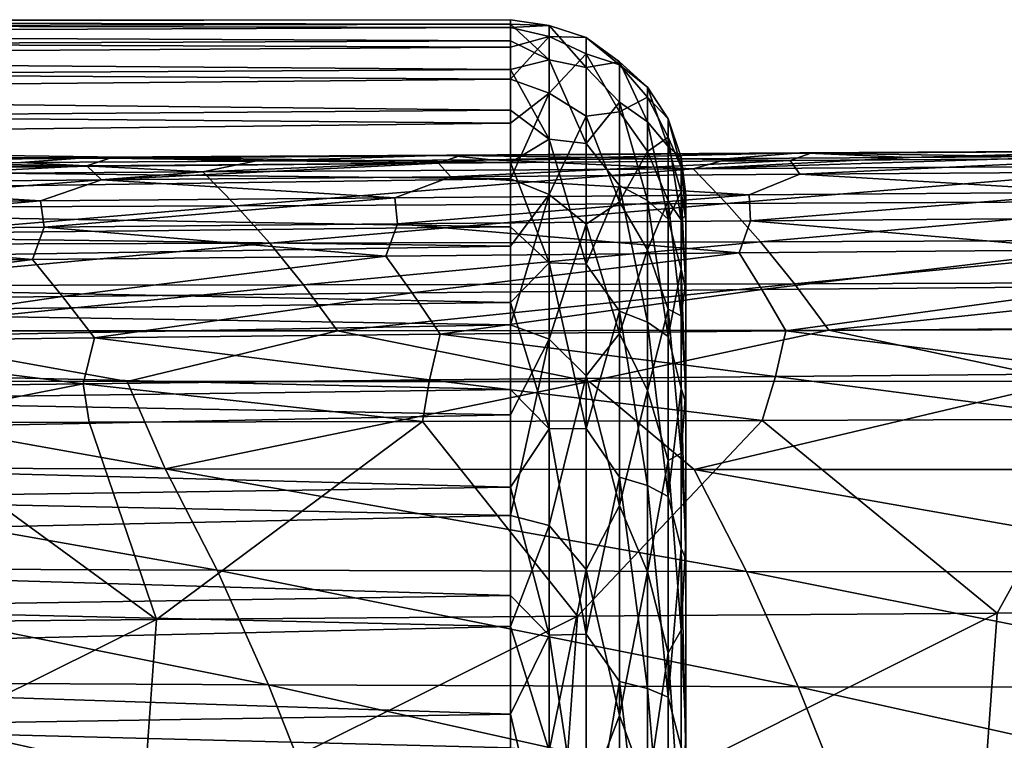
# Model space of a CAD drawing. Header units: metres. Extents: x -23 to 245, y -35 to 23.
# Tile 95 of 166: x 73 to 79, y 16 to 20. Entities that reach past the tile are written whole.
import ezdxf

# ---------------------------------------------------------------- set-up
doc = ezdxf.new("R2010")
doc.units = ezdxf.units.M
doc.layers.add('solid_509092_SW0002', color=7, linetype='CONTINUOUS')

msp = doc.modelspace()

# ---------------------------------------------------------------- linework, layer by layer
at = {"layer": 'solid_509092_SW0002'}
for points in [[(75.949997, 20.020058, 96.728813), (61.950001, 20.017918, 96.237373), (61.950001, 20.003172, 97.406662)], [(75.949997, 20.020058, 96.728813), (75.949997, 19.99473, 95.548973), (61.950001, 20.017918, 96.237373)], [(75.949997, 19.975929, 97.908104), (75.949997, 20.020058, 96.728813), (61.950001, 20.003172, 97.406662)], [(75.949997, 19.99473, 95.548973), (61.950001, 19.964424, 95.068039), (61.950001, 20.017918, 96.237373)], [(75.949997, 19.975929, 97.908104), (61.950001, 20.003172, 97.406662), (61.950001, 19.920252, 98.573448)], [(75.949997, 19.99473, 95.548973), (75.949997, 19.900032, 94.372665), (61.950001, 19.964424, 95.068039)], [(76.171425, 19.987482, 95.989403), (75.949997, 19.99473, 95.548973), (75.949997, 20.020058, 96.728813)], [(76.171425, 19.987482, 95.989403), (75.949997, 20.020058, 96.728813), (75.949997, 19.975929, 97.908104)], [(76.171425, 19.791498, 93.715355), (75.949997, 19.900032, 94.372665), (75.949997, 19.99473, 95.548973)], [(76.171425, 19.791498, 93.715355), (75.949997, 19.99473, 95.548973), (76.171425, 19.987482, 95.989403)], [(75.949997, 19.862495, 99.082748), (75.949997, 19.975929, 97.908104), (61.950001, 19.920252, 98.573448)], [(75.949997, 19.900032, 94.372665), (61.950001, 19.842886, 93.904907), (61.950001, 19.964424, 95.068039)], [(76.171425, 19.987482, 95.989403), (75.949997, 19.975929, 97.908104), (76.171425, 19.923418, 98.270981)], [(76.171425, 19.923418, 98.270981), (75.949997, 19.975929, 97.908104), (75.949997, 19.862495, 99.082748)], [(76.171425, 19.987482, 95.989403), (76.383072, 19.919176, 96.230247), (76.383072, 19.74791, 93.938736)], [(76.171425, 19.987482, 95.989403), (76.171425, 19.923418, 98.270981), (76.383072, 19.919176, 96.230247)], [(76.171425, 19.791498, 93.715355), (76.171425, 19.987482, 95.989403), (76.383072, 19.74791, 93.938736)], [(75.949997, 19.862495, 99.082748), (61.950001, 19.920252, 98.573448), (61.950001, 19.769384, 99.733414)], [(75.949997, 19.900032, 94.372665), (75.949997, 19.736292, 93.203964), (61.950001, 19.842886, 93.904907)], [(76.171425, 19.923418, 98.270981), (75.949997, 19.862495, 99.082748), (75.949997, 19.680151, 100.248688)], [(76.171425, 19.923418, 98.270981), (75.949997, 19.680151, 100.248688), (76.171425, 19.600136, 100.530449)], [(76.171425, 19.791498, 93.715355), (75.949997, 19.736292, 93.203964), (75.949997, 19.900032, 94.372665)], [(76.171425, 19.923418, 98.270981), (76.383072, 19.825821, 98.526253), (76.383072, 19.919176, 96.230247)], [(76.171425, 19.923418, 98.270981), (76.171425, 19.600136, 100.530449), (76.383072, 19.825821, 98.526253)], [(76.383072, 19.919176, 96.230247), (76.57296, 19.761728, 97.847008), (76.57296, 19.780403, 95.623695)], [(76.383072, 19.919176, 96.230247), (76.383072, 19.825821, 98.526253), (76.57296, 19.761728, 97.847008)], [(76.383072, 19.74791, 93.938736), (76.383072, 19.919176, 96.230247), (76.57296, 19.780403, 95.623695)], [(75.949997, 19.680151, 100.248688), (75.949997, 19.862495, 99.082748), (61.950001, 19.769384, 99.733414)], [(75.949997, 19.736292, 93.203964), (61.950001, 19.653811, 92.751068), (61.950001, 19.842886, 93.904907)], [(76.171425, 19.600136, 100.530449), (76.383072, 19.46908, 100.796288), (76.383072, 19.825821, 98.526253)], [(76.383072, 19.825821, 98.526253), (76.57296, 19.494308, 100.054253), (76.57296, 19.761728, 97.847008)], [(76.383072, 19.825821, 98.526253), (76.383072, 19.46908, 100.796288), (76.57296, 19.494308, 100.054253)], [(75.949997, 19.680151, 100.248688), (61.950001, 19.769384, 99.733414), (61.950001, 19.55122, 100.882332)], [(76.171425, 19.338013, 91.478386), (75.949997, 19.736292, 93.203964), (76.171425, 19.791498, 93.715355)], [(76.171425, 19.791498, 93.715355), (76.383072, 19.74791, 93.938736), (76.383072, 19.314293, 91.682121)], [(76.171425, 19.338013, 91.478386), (76.171425, 19.791498, 93.715355), (76.383072, 19.314293, 91.682121)], [(76.383072, 19.74791, 93.938736), (76.57296, 19.780403, 95.623695), (76.57296, 19.550098, 93.41227)], [(76.57296, 19.780403, 95.623695), (76.731552, 19.634846, 95.951614), (76.731552, 19.437548, 93.722687)], [(76.57296, 19.780403, 95.623695), (76.57296, 19.761728, 97.847008), (76.731552, 19.634846, 95.951614)], [(76.57296, 19.550098, 93.41227), (76.57296, 19.780403, 95.623695), (76.731552, 19.437548, 93.722687)], [(75.949997, 19.736292, 93.203964), (75.949997, 19.504078, 92.046928), (61.950001, 19.653811, 92.751068)], [(76.171425, 19.338013, 91.478386), (75.949997, 19.504078, 92.046928), (75.949997, 19.736292, 93.203964)], [(76.383072, 19.314293, 91.682121), (76.383072, 19.74791, 93.938736), (76.57296, 19.550098, 93.41227)], [(76.57296, 19.761728, 97.847008), (76.731552, 19.577768, 98.188522), (76.731552, 19.634846, 95.951614)], [(76.57296, 19.761728, 97.847008), (76.57296, 19.494308, 100.054253), (76.731552, 19.577768, 98.188522)], [(75.949997, 19.429525, 101.401886), (75.949997, 19.680151, 100.248688), (61.950001, 19.55122, 100.882332)], [(76.171425, 19.600136, 100.530449), (75.949997, 19.680151, 100.248688), (75.949997, 19.429525, 101.401886)], [(75.949997, 19.504078, 92.046928), (61.950001, 19.39753, 91.609192), (61.950001, 19.653811, 92.751068)], [(76.171425, 19.600136, 100.530449), (75.949997, 19.429525, 101.401886), (75.949997, 19.11149, 102.53833)], [(76.171425, 19.600136, 100.530449), (75.949997, 19.11149, 102.53833), (76.171425, 19.021839, 102.738449)], [(76.171425, 19.600136, 100.530449), (76.171425, 19.021839, 102.738449), (76.383072, 19.46908, 100.796288)], [(76.731552, 19.634846, 95.951614), (76.850868, 19.453423, 96.338882), (76.850868, 19.296457, 94.090218)], [(76.731552, 19.634846, 95.951614), (76.731552, 19.577768, 98.188522), (76.850868, 19.453423, 96.338882)], [(76.731552, 19.437548, 93.722687), (76.731552, 19.634846, 95.951614), (76.850868, 19.296457, 94.090218)], [(75.949997, 19.429525, 101.401886), (61.950001, 19.55122, 100.882332), (61.950001, 19.266163, 102.017609)], [(76.383072, 19.314293, 91.682121), (76.57296, 19.550098, 93.41227), (76.57296, 19.073706, 91.240517)], [(76.57296, 19.494308, 100.054253), (76.731552, 19.267052, 100.404488), (76.731552, 19.577768, 98.188522)], [(76.57296, 19.550098, 93.41227), (76.731552, 19.437548, 93.722687), (76.731552, 18.988424, 91.530586)], [(76.57296, 19.073706, 91.240517), (76.57296, 19.550098, 93.41227), (76.731552, 18.988424, 91.530586)], [(76.731552, 19.577768, 98.188522), (76.850868, 19.349621, 98.59063), (76.850868, 19.453423, 96.338882)], [(76.731552, 19.577768, 98.188522), (76.731552, 19.267052, 100.404488), (76.850868, 19.349621, 98.59063)], [(75.949997, 19.504078, 92.046928), (75.949997, 19.204193, 90.905556), (61.950001, 19.39753, 91.609192)], [(76.171425, 19.338013, 91.478386), (75.949997, 19.204193, 90.905556), (75.949997, 19.504078, 92.046928)], [(76.383072, 19.46908, 100.796288), (76.57296, 18.981504, 102.217697), (76.57296, 19.494308, 100.054253)], [(76.57296, 19.494308, 100.054253), (76.57296, 18.981504, 102.217697), (76.731552, 19.267052, 100.404488)], [(76.171425, 19.021839, 102.738449), (76.383072, 18.853689, 103.010254), (76.383072, 19.46908, 100.796288)], [(76.383072, 19.46908, 100.796288), (76.383072, 18.853689, 103.010254), (76.57296, 18.981504, 102.217697)], [(76.731552, 19.437548, 93.722687), (76.850868, 19.296457, 94.090218), (76.850868, 18.880827, 91.874733)], [(76.731552, 18.988424, 91.530586), (76.731552, 19.437548, 93.722687), (76.850868, 18.880827, 91.874733)], [(76.850868, 19.453423, 96.338882), (76.924927, 19.17922, 98.138306), (76.924927, 19.233225, 95.94854)], [(76.850868, 19.453423, 96.338882), (76.850868, 19.349621, 98.59063), (76.924927, 19.17922, 98.138306)], [(76.850868, 19.296457, 94.090218), (76.850868, 19.453423, 96.338882), (76.924927, 19.233225, 95.94854)], [(75.949997, 19.11149, 102.53833), (75.949997, 19.429525, 101.401886), (61.950001, 19.266163, 102.017609)], [(75.949997, 19.204193, 90.905556), (61.950001, 19.075249, 90.484886), (61.950001, 19.39753, 91.609192)], [(76.171425, 18.632915, 89.307549), (75.949997, 19.204193, 90.905556), (76.171425, 19.338013, 91.478386)], [(76.171425, 19.338013, 91.478386), (76.383072, 19.314293, 91.682121), (76.383072, 18.624075, 89.490326)], [(76.171425, 18.632915, 89.307549), (76.171425, 19.338013, 91.478386), (76.383072, 18.624075, 89.490326)], [(76.731552, 19.267052, 100.404488), (76.850868, 18.986444, 100.815315), (76.850868, 19.349621, 98.59063)], [(76.850868, 19.349621, 98.59063), (76.924927, 18.877089, 100.3078), (76.924927, 19.17922, 98.138306)], [(76.850868, 19.349621, 98.59063), (76.850868, 18.986444, 100.815315), (76.924927, 18.877089, 100.3078)], [(75.949997, 19.11149, 102.53833), (61.950001, 19.266163, 102.017609), (61.950001, 18.915714, 103.133179)], [(76.383072, 18.624075, 89.490326), (76.383072, 19.314293, 91.682121), (76.57296, 19.073706, 91.240517)], [(76.57296, 18.981504, 102.217697), (76.731552, 18.706715, 102.570839), (76.731552, 19.267052, 100.404488)], [(76.731552, 19.267052, 100.404488), (76.731552, 18.706715, 102.570839), (76.850868, 18.986444, 100.815315)], [(76.850868, 19.296457, 94.090218), (76.924927, 19.233225, 95.94854), (76.924927, 19.038403, 93.766792)], [(76.850868, 18.880827, 91.874733), (76.850868, 19.296457, 94.090218), (76.924927, 19.038403, 93.766792)], [(79.614296, 19.271929, 274.117432), (78.226311, 19.234488, 273.574493), (77.601059, 19.259956, 273.730957)], [(79.614296, 19.271929, 274.117432), (77.601059, 19.259956, 273.730957), (77.663811, 19.257401, 274.057648)], [(79.614296, 19.271929, 274.117432), (77.663811, 19.257401, 274.057648), (79.661728, 19.270042, 274.441315)], [(79.661728, 19.270042, 274.441315), (77.663811, 19.257401, 274.057648), (79.551552, 19.229166, 274.732269)], [(79.614296, 19.271929, 274.117432), (79.269356, 19.240398, 273.775665), (78.226311, 19.234488, 273.574493)], [(71.667061, 19.215218, 272.917908), (71.527611, 19.169361, 273.20282), (73.534317, 19.186031, 273.582672)], [(73.57309, 19.23488, 272.963959), (71.851128, 19.196716, 272.355011), (71.558487, 19.221218, 272.582947)], [(73.57309, 19.23488, 272.963959), (71.558487, 19.221218, 272.582947), (71.667061, 19.215218, 272.917908)], [(73.57309, 19.23488, 272.963959), (71.667061, 19.215218, 272.917908), (73.66642, 19.230244, 273.296204)], [(73.66642, 19.230244, 273.296204), (71.667061, 19.215218, 272.917908), (73.534317, 19.186031, 273.582672)], [(73.57309, 19.23488, 272.963959), (73.158684, 19.204918, 272.603882), (71.851128, 19.196716, 272.355011)], [(73.57309, 19.23488, 272.963959), (74.491829, 19.212967, 272.858246), (73.158684, 19.204918, 272.603882)], [(74.195709, 19.151459, 272.425629), (73.158684, 19.204918, 272.603882), (74.491829, 19.212967, 272.858246)], [(73.66642, 19.230244, 273.296204), (73.534317, 19.186031, 273.582672), (75.540588, 19.201393, 273.96405)], [(75.587303, 19.247698, 273.346558), (74.491829, 19.212967, 272.858246), (73.57309, 19.23488, 272.963959)], [(75.587303, 19.247698, 273.346558), (73.57309, 19.23488, 272.963959), (73.66642, 19.230244, 273.296204)], [(75.587303, 19.247698, 273.346558), (73.66642, 19.230244, 273.296204), (75.665359, 19.244217, 273.676025)], [(75.665359, 19.244217, 273.676025), (73.66642, 19.230244, 273.296204), (75.540588, 19.201393, 273.96405)], [(74.195709, 19.151459, 272.425629), (74.491829, 19.212967, 272.858246), (75.8423, 19.220879, 273.116638)], [(76.992699, 19.169039, 272.980835), (74.195709, 19.151459, 272.425629), (75.8423, 19.220879, 273.116638)], [(75.587303, 19.247698, 273.346558), (75.8423, 19.220879, 273.116638), (74.491829, 19.212967, 272.858246)], [(75.665359, 19.244217, 273.676025), (75.540588, 19.201393, 273.96405), (77.546356, 19.215693, 274.347137)], [(77.546356, 19.215693, 274.347137), (75.540588, 19.201393, 273.96405), (75.610222, 19.122429, 274.281158)], [(77.601059, 19.259956, 273.730957), (75.8423, 19.220879, 273.116638), (75.587303, 19.247698, 273.346558)], [(77.601059, 19.259956, 273.730957), (75.587303, 19.247698, 273.346558), (75.665359, 19.244217, 273.676025)], [(77.546356, 19.215693, 274.347137), (75.610222, 19.122429, 274.281158), (77.601776, 19.137569, 274.661957)], [(77.601059, 19.259956, 273.730957), (75.665359, 19.244217, 273.676025), (77.663811, 19.257401, 274.057648)], [(77.663811, 19.257401, 274.057648), (75.665359, 19.244217, 273.676025), (77.546356, 19.215693, 274.347137)], [(77.601059, 19.259956, 273.730957), (77.201973, 19.228674, 273.377472), (75.8423, 19.220879, 273.116638)], [(76.992699, 19.169039, 272.980835), (75.8423, 19.220879, 273.116638), (77.201973, 19.228674, 273.377472)], [(76.924927, 19.233225, 95.94854), (76.949997, 19.020338, 96.457588), (76.949997, 18.878536, 94.246315)], [(76.924927, 19.233225, 95.94854), (76.924927, 19.17922, 98.138306), (76.949997, 19.020338, 96.457588)], [(76.924927, 19.038403, 93.766792), (76.924927, 19.233225, 95.94854), (76.949997, 18.878536, 94.246315)], [(76.992699, 19.169039, 272.980835), (78.226311, 19.234488, 273.574493), (79.269356, 19.240398, 273.775665)], [(79.781395, 19.186413, 273.534973), (76.992699, 19.169039, 272.980835), (79.269356, 19.240398, 273.775665)], [(76.992699, 19.169039, 272.980835), (77.201973, 19.228674, 273.377472), (78.226311, 19.234488, 273.574493)], [(77.601059, 19.259956, 273.730957), (78.226311, 19.234488, 273.574493), (77.201973, 19.228674, 273.377472)], [(77.663811, 19.257401, 274.057648), (77.546356, 19.215693, 274.347137), (79.551552, 19.229166, 274.732269)], [(79.551552, 19.229166, 274.732269), (77.546356, 19.215693, 274.347137), (77.601776, 19.137569, 274.661957)], [(79.551552, 19.229166, 274.732269), (77.601776, 19.137569, 274.661957), (79.592751, 19.151644, 275.044678)], [(75.949997, 19.204193, 90.905556), (75.949997, 18.837677, 89.783798), (61.950001, 19.075249, 90.484886)], [(71.384697, 19.133011, 271.86795), (71.851128, 19.196716, 272.355011), (73.158684, 19.204918, 272.603882)], [(74.195709, 19.151459, 272.425629), (71.384697, 19.133011, 271.86795), (73.158684, 19.204918, 272.603882)], [(71.576393, 18.945559, 270.756439), (71.384697, 19.133011, 271.86795), (74.195709, 19.151459, 272.425629)], [(73.534317, 19.186031, 273.582672), (71.527611, 19.169361, 273.20282), (71.625664, 19.088085, 273.524353)], [(74.38591, 18.957815, 271.315796), (71.576393, 18.945559, 270.756439), (74.195709, 19.151459, 272.425629)], [(73.534317, 19.186031, 273.582672), (71.625664, 19.088085, 273.524353), (73.618164, 19.106009, 273.902039)], [(75.540588, 19.201393, 273.96405), (73.534317, 19.186031, 273.582672), (73.618164, 19.106009, 273.902039)], [(75.540588, 19.201393, 273.96405), (73.618164, 19.106009, 273.902039), (75.610222, 19.122429, 274.281158)], [(74.38591, 18.957815, 271.315796), (74.195709, 19.151459, 272.425629), (76.992699, 19.169039, 272.980835)], [(77.183411, 18.970615, 271.873474), (74.38591, 18.957815, 271.315796), (76.992699, 19.169039, 272.980835)], [(76.171425, 18.632915, 89.307549), (75.949997, 18.837677, 89.783798), (75.949997, 19.204193, 90.905556)], [(76.924927, 19.17922, 98.138306), (76.949997, 18.904457, 98.670197), (76.949997, 19.020338, 96.457588)], [(76.924927, 19.17922, 98.138306), (76.924927, 18.877089, 100.3078), (76.949997, 18.904457, 98.670197)], [(77.183411, 18.970615, 271.873474), (76.992699, 19.169039, 272.980835), (79.781395, 19.186413, 273.534973)], [(79.974258, 18.984722, 272.430756), (77.183411, 18.970615, 271.873474), (79.781395, 19.186413, 273.534973)], [(79.592751, 19.151644, 275.044678), (77.601776, 19.137569, 274.661957), (79.332405, 19.035854, 275.286682)], [(75.949997, 18.727142, 103.654106), (75.949997, 19.11149, 102.53833), (61.950001, 18.915714, 103.133179)], [(73.618164, 19.106009, 273.902039), (71.625664, 19.088085, 273.524353), (73.269966, 18.986099, 274.12674)], [(73.618164, 19.106009, 273.902039), (73.269966, 18.986099, 274.12674), (75.291306, 19.004204, 274.511719)], [(75.610222, 19.122429, 274.281158), (73.618164, 19.106009, 273.902039), (75.291306, 19.004204, 274.511719)], [(75.610222, 19.122429, 274.281158), (75.291306, 19.004204, 274.511719), (77.312141, 19.020718, 274.898285)], [(77.601776, 19.137569, 274.661957), (75.610222, 19.122429, 274.281158), (77.312141, 19.020718, 274.898285)], [(76.171425, 19.021839, 102.738449), (75.949997, 19.11149, 102.53833), (75.949997, 18.727142, 103.654106)], [(77.601776, 19.137569, 274.661957), (77.312141, 19.020718, 274.898285), (79.332405, 19.035854, 275.286682)], [(75.949997, 18.837677, 89.783798), (61.950001, 18.687939, 89.381042), (61.950001, 19.075249, 90.484886)], [(71.625664, 19.088085, 273.524353), (71.248184, 18.966187, 273.743103), (73.269966, 18.986099, 274.12674)], [(76.383072, 18.624075, 89.490326), (76.57296, 19.073706, 91.240517), (76.57296, 18.357218, 89.135735)], [(76.57296, 19.073706, 91.240517), (76.731552, 18.988424, 91.530586), (76.731552, 18.293285, 89.403656)], [(76.57296, 18.357218, 89.135735), (76.57296, 19.073706, 91.240517), (76.731552, 18.293285, 89.403656)], [(76.850868, 18.880827, 91.874733), (76.924927, 19.038403, 93.766792), (76.924927, 18.597273, 91.621239)], [(76.924927, 19.038403, 93.766792), (76.949997, 18.878536, 94.246315), (76.949997, 18.481018, 92.06678)], [(76.924927, 18.597273, 91.621239), (76.924927, 19.038403, 93.766792), (76.949997, 18.481018, 92.06678)], [(73.269966, 18.986099, 274.12674), (71.248184, 18.966187, 273.743103), (71.277397, 18.814005, 274.021637)], [(73.269966, 18.986099, 274.12674), (71.277397, 18.814005, 274.021637), (73.291656, 18.835144, 274.404694)], [(75.291306, 19.004204, 274.511719), (73.269966, 18.986099, 274.12674), (73.291656, 18.835144, 274.404694)], [(75.291306, 19.004204, 274.511719), (73.291656, 18.835144, 274.404694), (75.305504, 18.854282, 274.78894)], [(77.312141, 19.020718, 274.898285), (75.291306, 19.004204, 274.511719), (75.305504, 18.854282, 274.78894)], [(77.312141, 19.020718, 274.898285), (75.305504, 18.854282, 274.78894), (77.318848, 18.871626, 275.174652)], [(76.171425, 19.021839, 102.738449), (75.949997, 18.727142, 103.654106), (75.949997, 18.277819, 104.745331)], [(76.171425, 19.021839, 102.738449), (75.949997, 18.277819, 104.745331), (76.171425, 18.196039, 104.866302)], [(76.171425, 19.021839, 102.738449), (76.171425, 18.196039, 104.866302), (76.383072, 18.853689, 103.010254)], [(76.383072, 18.853689, 103.010254), (76.57296, 18.229759, 104.31015), (76.57296, 18.981504, 102.217697)], [(76.57296, 18.981504, 102.217697), (76.57296, 18.229759, 104.31015), (76.731552, 18.706715, 102.570839)], [(76.731552, 18.988424, 91.530586), (76.850868, 18.880827, 91.874733), (76.850868, 18.212095, 89.722076)], [(76.731552, 18.293285, 89.403656), (76.731552, 18.988424, 91.530586), (76.850868, 18.212095, 89.722076)], [(76.731552, 18.706715, 102.570839), (76.850868, 18.368753, 102.98317), (76.850868, 18.986444, 100.815315)], [(76.850868, 18.986444, 100.815315), (76.924927, 18.33073, 102.429001), (76.924927, 18.877089, 100.3078)], [(76.850868, 18.986444, 100.815315), (76.850868, 18.368753, 102.98317), (76.924927, 18.33073, 102.429001)], [(76.949997, 19.020338, 96.457588), (76.949997, 13.123518, 110.349625), (76.949997, 11.434353, 111.783707)], [(76.949997, 18.878536, 94.246315), (76.949997, 19.020338, 96.457588), (76.949997, 11.434353, 111.783707)], [(76.949997, 19.020338, 96.457588), (76.949997, 18.904457, 98.670197), (76.949997, 13.123518, 110.349625)], [(77.3759, 18.75276, 270.772064), (77.183411, 18.970615, 271.873474), (79.974258, 18.984722, 272.430756)], [(79.332405, 19.035854, 275.286682), (77.312141, 19.020718, 274.898285), (77.318848, 18.871626, 275.174652)], [(79.332405, 19.035854, 275.286682), (77.318848, 18.871626, 275.174652), (79.331635, 18.887362, 275.562103)], [(80.169075, 18.763958, 271.332458), (77.3759, 18.75276, 270.772064), (79.974258, 18.984722, 272.430756)], [(71.769127, 18.736536, 269.650543), (71.576393, 18.945559, 270.756439), (74.38591, 18.957815, 271.315796)], [(74.577568, 18.743893, 270.211761), (71.769127, 18.736536, 269.650543), (74.38591, 18.957815, 271.315796)], [(74.577568, 18.743893, 270.211761), (74.38591, 18.957815, 271.315796), (77.183411, 18.970615, 271.873474)], [(77.3759, 18.75276, 270.772064), (74.577568, 18.743893, 270.211761), (77.183411, 18.970615, 271.873474)], [(75.949997, 18.727142, 103.654106), (61.950001, 18.915714, 103.133179), (61.950001, 18.500845, 104.226425)], [(77.318848, 18.871626, 275.174652), (75.305504, 18.854282, 274.78894), (77.255692, 18.689707, 275.416809)], [(76.850868, 18.212095, 89.722076), (76.850868, 18.880827, 91.874733), (76.924927, 18.597273, 91.621239)], [(76.924927, 18.877089, 100.3078), (76.949997, 18.532553, 100.853859), (76.949997, 18.904457, 98.670197)], [(76.924927, 18.877089, 100.3078), (76.924927, 18.33073, 102.429001), (76.949997, 18.532553, 100.853859)], [(76.949997, 18.904457, 98.670197), (76.949997, 14.634633, 108.729263), (76.949997, 13.123518, 110.349625)], [(76.949997, 18.904457, 98.670197), (76.949997, 18.532553, 100.853859), (76.949997, 14.634633, 108.729263)], [(76.949997, 18.878536, 94.246315), (76.949997, 11.434353, 111.783707), (76.949997, 9.590389, 113.011787)], [(76.949997, 18.481018, 92.06678), (76.949997, 18.878536, 94.246315), (76.949997, 9.590389, 113.011787)], [(77.318848, 18.871626, 275.174652), (77.255692, 18.689707, 275.416809), (79.270233, 18.706108, 275.805023)], [(79.331635, 18.887362, 275.562103), (77.318848, 18.871626, 275.174652), (79.270233, 18.706108, 275.805023)], [(75.949997, 18.837677, 89.783798), (75.949997, 18.405802, 88.685555), (61.950001, 18.687939, 89.381042)], [(71.277397, 18.814005, 274.021637), (71.20916, 18.628777, 274.260406), (73.22509, 18.651224, 274.644745)], [(73.291656, 18.835144, 274.404694), (71.277397, 18.814005, 274.021637), (73.22509, 18.651224, 274.644745)], [(73.291656, 18.835144, 274.404694), (73.22509, 18.651224, 274.644745), (75.240623, 18.671471, 275.030121)], [(75.305504, 18.854282, 274.78894), (73.291656, 18.835144, 274.404694), (75.240623, 18.671471, 275.030121)], [(75.305504, 18.854282, 274.78894), (75.240623, 18.671471, 275.030121), (77.255692, 18.689707, 275.416809)], [(76.171425, 18.632915, 89.307549), (75.949997, 18.405802, 88.685555), (75.949997, 18.837677, 89.783798)], [(76.171425, 18.196039, 104.866302), (76.383072, 17.987806, 105.138771), (76.383072, 18.853689, 103.010254)], [(76.383072, 18.853689, 103.010254), (76.383072, 17.987806, 105.138771), (76.57296, 18.229759, 104.31015)], [(77.570061, 18.512699, 269.676514), (77.3759, 18.75276, 270.772064), (80.169075, 18.763958, 271.332458)], [(80.36573, 18.521305, 270.240082), (77.570061, 18.512699, 269.676514), (80.169075, 18.763958, 271.332458)], [(75.949997, 18.277819, 104.745331), (75.949997, 18.727142, 103.654106), (61.950001, 18.500845, 104.226425)], [(71.96286, 18.50359, 268.550201), (71.769127, 18.736536, 269.650543), (74.577568, 18.743893, 270.211761)], [(74.770615, 18.50708, 269.113495), (71.96286, 18.50359, 268.550201), (74.577568, 18.743893, 270.211761)], [(74.770615, 18.50708, 269.113495), (74.577568, 18.743893, 270.211761), (77.3759, 18.75276, 270.772064)], [(77.570061, 18.512699, 269.676514), (74.770615, 18.50708, 269.113495), (77.3759, 18.75276, 270.772064)], [(76.57296, 18.229759, 104.31015), (76.731552, 17.904009, 104.659546), (76.731552, 18.706715, 102.570839)], [(76.731552, 18.706715, 102.570839), (76.731552, 17.904009, 104.659546), (76.850868, 18.368753, 102.98317)], [(79.270233, 18.706108, 275.805023), (77.255692, 18.689707, 275.416809), (77.383461, 18.480005, 275.671082)], [(79.270233, 18.706108, 275.805023), (77.383461, 18.480005, 275.671082), (79.376404, 18.496649, 276.055817)], [(75.949997, 18.405802, 88.685555), (61.950001, 18.236881, 88.301727), (61.950001, 18.687939, 89.381042)], [(73.22509, 18.651224, 274.644745), (71.20916, 18.628777, 274.260406), (71.401939, 18.417549, 274.524048)], [(73.22509, 18.651224, 274.644745), (71.401939, 18.417549, 274.524048), (73.396164, 18.440617, 274.905426)], [(75.240623, 18.671471, 275.030121), (73.22509, 18.651224, 274.644745), (73.396164, 18.440617, 274.905426)], [(75.240623, 18.671471, 275.030121), (73.396164, 18.440617, 274.905426), (75.390022, 18.461378, 275.287689)], [(77.255692, 18.689707, 275.416809), (75.240623, 18.671471, 275.030121), (75.390022, 18.461378, 275.287689)], [(77.255692, 18.689707, 275.416809), (75.390022, 18.461378, 275.287689), (77.383461, 18.480005, 275.671082)], [(76.171425, 17.685368, 87.231049), (75.949997, 18.405802, 88.685555), (76.171425, 18.632915, 89.307549)], [(76.171425, 18.632915, 89.307549), (76.383072, 18.624075, 89.490326), (76.383072, 17.686417, 87.392441)], [(76.171425, 17.685368, 87.231049), (76.171425, 18.632915, 89.307549), (76.383072, 17.686417, 87.392441)], [(76.383072, 17.686417, 87.392441), (76.383072, 18.624075, 89.490326), (76.57296, 18.357218, 89.135735)], [(76.850868, 18.212095, 89.722076), (76.924927, 18.597273, 91.621239), (76.924927, 17.915531, 89.539604)], [(76.924927, 18.597273, 91.621239), (76.949997, 18.481018, 92.06678), (76.949997, 17.833231, 89.948471)], [(76.924927, 17.915531, 89.539604), (76.924927, 18.597273, 91.621239), (76.949997, 17.833231, 89.948471)], [(76.924927, 18.33073, 102.429001), (76.949997, 17.9095, 102.980019), (76.949997, 18.532553, 100.853859)], [(76.949997, 18.532553, 100.853859), (76.949997, 15.947088, 106.944839), (76.949997, 14.634633, 108.729263)], [(76.949997, 18.532553, 100.853859), (76.949997, 17.9095, 102.980019), (76.949997, 15.947088, 106.944839)], [(75.949997, 18.277819, 104.745331), (61.950001, 18.500845, 104.226425), (61.950001, 18.022411, 105.294693)], [(72.157471, 18.24437, 267.455383), (71.96286, 18.50359, 268.550201), (74.770615, 18.50708, 269.113495)], [(74.964867, 18.244759, 268.020905), (72.157471, 18.24437, 267.455383), (74.770615, 18.50708, 269.113495)], [(74.964867, 18.244759, 268.020905), (74.770615, 18.50708, 269.113495), (77.570061, 18.512699, 269.676514)], [(77.765686, 18.247662, 268.586792), (74.964867, 18.244759, 268.020905), (77.570061, 18.512699, 269.676514)], [(77.383461, 18.480005, 275.671082), (75.390022, 18.461378, 275.287689), (75.550529, 18.225094, 275.519196)], [(77.383461, 18.480005, 275.671082), (75.550529, 18.225094, 275.519196), (77.521675, 18.243961, 275.8992)], [(76.949997, 18.481018, 92.06678), (76.949997, 9.590389, 113.011787), (76.949997, 7.616615, 114.017303)], [(76.949997, 17.833231, 89.948471), (76.949997, 18.481018, 92.06678), (76.949997, 7.616615, 114.017303)], [(79.376404, 18.496649, 276.055817), (77.383461, 18.480005, 275.671082), (77.521675, 18.243961, 275.8992)], [(79.376404, 18.496649, 276.055817), (77.521675, 18.243961, 275.8992), (79.492378, 18.260729, 276.280365)], [(77.765686, 18.247662, 268.586792), (77.570061, 18.512699, 269.676514), (80.36573, 18.521305, 270.240082)], [(80.56398, 18.25395, 269.153595), (77.765686, 18.247662, 268.586792), (80.36573, 18.521305, 270.240082)], [(73.396164, 18.440617, 274.905426), (71.401939, 18.417549, 274.524048), (71.607193, 18.18051, 274.761749)], [(73.396164, 18.440617, 274.905426), (71.607193, 18.18051, 274.761749), (73.579018, 18.203993, 275.140106)], [(75.390022, 18.461378, 275.287689), (73.396164, 18.440617, 274.905426), (73.579018, 18.203993, 275.140106)], [(75.390022, 18.461378, 275.287689), (73.579018, 18.203993, 275.140106), (75.550529, 18.225094, 275.519196)], [(75.949997, 18.405802, 88.685555), (75.949997, 17.910059, 87.614616), (61.950001, 18.236881, 88.301727)], [(76.171425, 17.685368, 87.231049), (75.949997, 17.910059, 87.614616), (75.949997, 18.405802, 88.685555)], [(76.731552, 17.904009, 104.659546), (76.850868, 17.504812, 105.065178), (76.850868, 18.368753, 102.98317)], [(76.850868, 18.368753, 102.98317), (76.924927, 17.547205, 104.474503), (76.924927, 18.33073, 102.429001)], [(76.850868, 18.368753, 102.98317), (76.850868, 17.504812, 105.065178), (76.924927, 17.547205, 104.474503)], [(76.383072, 17.686417, 87.392441), (76.57296, 18.357218, 89.135735), (76.57296, 17.409636, 87.124382)], [(76.57296, 18.357218, 89.135735), (76.731552, 18.293285, 89.403656), (76.731552, 17.361126, 87.369423)], [(76.57296, 17.409636, 87.124382), (76.57296, 18.357218, 89.135735), (76.731552, 17.361126, 87.369423)], [(76.924927, 18.33073, 102.429001), (76.924927, 17.547205, 104.474503), (76.949997, 17.9095, 102.980019)], [(75.949997, 17.765072, 105.808228), (75.949997, 18.277819, 104.745331), (61.950001, 18.022411, 105.294693)], [(76.171425, 18.196039, 104.866302), (75.949997, 18.277819, 104.745331), (75.949997, 17.765072, 105.808228)], [(76.731552, 18.293285, 89.403656), (76.850868, 18.212095, 89.722076), (76.850868, 17.299213, 87.661057)], [(76.731552, 17.361126, 87.369423), (76.731552, 18.293285, 89.403656), (76.850868, 17.299213, 87.661057)], [(79.492378, 18.260729, 276.280365), (77.521675, 18.243961, 275.8992), (79.4366, 18.000832, 276.440369)], [(80.56398, 18.25395, 269.153595), (79.129585, 17.956446, 267.741302), (77.765686, 18.247662, 268.586792)], [(75.949997, 17.910059, 87.614616), (61.950001, 17.723839, 87.250946), (61.950001, 18.236881, 88.301727)], [(72.157471, 18.24437, 267.455383), (73.764992, 17.955431, 266.652527), (71.174492, 17.958361, 266.129395)], [(73.579018, 18.203993, 275.140106), (71.607193, 18.18051, 274.761749), (73.513878, 17.942291, 275.295746)], [(74.964867, 18.244759, 268.020905), (73.764992, 17.955431, 266.652527), (72.157471, 18.24437, 267.455383)], [(73.579018, 18.203993, 275.140106), (73.513878, 17.942291, 275.295746), (75.488457, 17.964142, 275.676514)], [(75.550529, 18.225094, 275.519196), (73.579018, 18.203993, 275.140106), (75.488457, 17.964142, 275.676514)], [(74.964867, 18.244759, 268.020905), (76.398933, 17.954472, 267.186279), (73.764992, 17.955431, 266.652527)], [(77.765686, 18.247662, 268.586792), (76.398933, 17.954472, 267.186279), (74.964867, 18.244759, 268.020905)], [(75.550529, 18.225094, 275.519196), (75.488457, 17.964142, 275.676514), (77.462715, 17.983614, 276.057953)], [(77.521675, 18.243961, 275.8992), (75.550529, 18.225094, 275.519196), (77.462715, 17.983614, 276.057953)], [(76.171425, 18.196039, 104.866302), (75.949997, 17.765072, 105.808228), (75.949997, 17.19068, 106.839119)], [(76.171425, 18.196039, 104.866302), (75.949997, 17.19068, 106.839119), (76.171425, 17.133463, 106.88636)], [(76.171425, 18.196039, 104.866302), (76.171425, 17.133463, 106.88636), (76.383072, 17.987806, 105.138771)], [(76.383072, 17.987806, 105.138771), (76.57296, 17.248526, 106.305298), (76.57296, 18.229759, 104.31015)], [(77.765686, 18.247662, 268.586792), (79.129585, 17.956446, 267.741302), (76.398933, 17.954472, 267.186279)], [(76.57296, 18.229759, 104.31015), (76.57296, 17.248526, 106.305298), (76.731552, 17.904009, 104.659546)], [(76.850868, 17.299213, 87.661057), (76.850868, 18.212095, 89.722076), (76.924927, 17.915531, 89.539604)], [(77.521675, 18.243961, 275.8992), (77.462715, 17.983614, 276.057953), (79.4366, 18.000832, 276.440369)], [(71.607193, 18.18051, 274.761749), (71.53904, 17.917925, 274.915527), (73.513878, 17.942291, 275.295746)], [(75.949997, 17.765072, 105.808228), (61.950001, 18.022411, 105.294693), (61.950001, 17.482977, 106.332298)], [(77.462715, 17.983614, 276.057953), (75.488457, 17.964142, 275.676514), (77.385551, 17.732918, 276.167267)], [(76.171425, 17.133463, 106.88636), (76.383072, 16.882923, 107.153618), (76.383072, 17.987806, 105.138771)], [(76.383072, 17.987806, 105.138771), (76.383072, 16.882923, 107.153618), (76.57296, 17.248526, 106.305298)], [(77.462715, 17.983614, 276.057953), (77.385551, 17.732918, 276.167267), (79.336258, 17.73946, 276.549927)], [(79.4366, 18.000832, 276.440369), (77.462715, 17.983614, 276.057953), (79.336258, 17.73946, 276.549927)], [(73.981941, 17.457325, 265.003998), (70.960693, 17.464905, 264.39035), (71.174492, 17.958361, 266.129395)], [(73.981941, 17.457325, 265.003998), (71.174492, 17.958361, 266.129395), (73.764992, 17.955431, 266.652527)], [(73.513878, 17.942291, 275.295746), (71.53904, 17.917925, 274.915527), (72.393372, 17.721069, 275.184418)], [(73.513878, 17.942291, 275.295746), (72.393372, 17.721069, 275.184418), (73.547249, 17.723764, 275.411987)], [(75.488457, 17.964142, 275.676514), (73.513878, 17.942291, 275.295746), (75.448257, 17.727968, 275.786407)], [(73.513878, 17.942291, 275.295746), (73.547249, 17.723764, 275.411987), (75.448257, 17.727968, 275.786407)], [(73.981941, 17.457325, 265.003998), (73.764992, 17.955431, 266.652527), (76.398933, 17.954472, 267.186279)], [(76.998497, 17.452866, 265.61972), (73.981941, 17.457325, 265.003998), (76.398933, 17.954472, 267.186279)], [(75.488457, 17.964142, 275.676514), (75.448257, 17.727968, 275.786407), (77.385551, 17.732918, 276.167267)], [(76.998497, 17.452866, 265.61972), (76.398933, 17.954472, 267.186279), (79.129585, 17.956446, 267.741302)], [(76.850868, 17.299213, 87.661057), (76.924927, 17.915531, 89.539604), (76.924927, 17.001986, 87.548767)], [(76.924927, 17.915531, 89.539604), (76.949997, 17.833231, 89.948471), (76.949997, 16.943661, 87.919197)], [(76.924927, 17.001986, 87.548767), (76.924927, 17.915531, 89.539604), (76.949997, 16.943661, 87.919197)], [(80.013763, 17.452665, 266.237427), (76.998497, 17.452866, 265.61972), (79.129585, 17.956446, 267.741302)], [(75.949997, 17.910059, 87.614616), (75.949997, 17.352169, 86.574699), (61.950001, 17.723839, 87.250946)], [(76.171425, 17.685368, 87.231049), (75.949997, 17.352169, 86.574699), (75.949997, 17.910059, 87.614616)], [(76.57296, 17.248526, 106.305298), (76.731552, 16.869316, 106.643593), (76.731552, 17.904009, 104.659546)], [(76.731552, 17.904009, 104.659546), (76.731552, 16.869316, 106.643593), (76.850868, 17.504812, 105.065178)], [(76.924927, 17.547205, 104.474503), (76.949997, 17.043709, 105.019699), (76.949997, 17.9095, 102.980019)], [(76.949997, 17.9095, 102.980019), (76.949997, 17.043709, 105.019699), (76.949997, 15.947088, 106.944839)], [(76.949997, 17.833231, 89.948471), (76.949997, 7.616615, 114.017303), (76.949997, 5.538929, 114.787056)], [(76.949997, 16.943661, 87.919197), (76.949997, 17.833231, 89.948471), (76.949997, 5.538929, 114.787056)], [(75.949997, 17.19068, 106.839119), (75.949997, 17.765072, 105.808228), (61.950001, 17.482977, 106.332298)], [(75.949997, 17.352169, 86.574699), (61.950001, 17.14992, 86.230919), (61.950001, 17.723839, 87.250946)], [(72.393372, 17.721069, 275.184418), (71.514313, 16.574259, 275.499084), (73.931389, 16.597111, 275.962799)], [(73.547249, 17.723764, 275.411987), (72.393372, 17.721069, 275.184418), (73.931389, 16.597111, 275.962799)], [(75.448257, 17.727968, 275.786407), (73.547249, 17.723764, 275.411987), (73.931389, 16.597111, 275.962799)], [(75.448257, 17.727968, 275.786407), (73.931389, 16.597111, 275.962799), (76.333809, 16.616795, 276.424713)], [(77.385551, 17.732918, 276.167267), (75.448257, 17.727968, 275.786407), (76.333809, 16.616795, 276.424713)], [(77.385551, 17.732918, 276.167267), (76.333809, 16.616795, 276.424713), (78.726189, 16.633425, 276.886292)], [(79.336258, 17.73946, 276.549927), (77.385551, 17.732918, 276.167267), (78.726189, 16.633425, 276.886292)], [(79.336258, 17.73946, 276.549927), (78.726189, 16.633425, 276.886292), (81.113152, 16.647068, 277.348999)], [(76.171425, 16.507681, 85.275864), (75.949997, 17.352169, 86.574699), (76.171425, 17.685368, 87.231049)], [(76.171425, 17.685368, 87.231049), (76.383072, 17.686417, 87.392441), (76.383072, 16.513752, 85.416283)], [(76.171425, 16.507681, 85.275864), (76.171425, 17.685368, 87.231049), (76.383072, 16.513752, 85.416283)], [(76.383072, 16.513752, 85.416283), (76.383072, 17.686417, 87.392441), (76.57296, 17.409636, 87.124382)], [(76.850868, 17.504812, 105.065178), (76.924927, 16.536634, 106.417885), (76.924927, 17.547205, 104.474503)], [(76.924927, 17.547205, 104.474503), (76.924927, 16.536634, 106.417885), (76.949997, 17.043709, 105.019699)], [(75.949997, 17.19068, 106.839119), (61.950001, 17.482977, 106.332298), (61.950001, 16.883841, 107.336952)], [(74.277763, 16.878826, 263.382507), (70.960693, 17.464905, 264.39035), (73.981941, 17.457325, 265.003998)], [(74.277763, 16.878826, 263.382507), (71.257301, 16.890163, 262.764984), (70.960693, 17.464905, 264.39035)], [(76.731552, 16.869316, 106.643593), (76.850868, 16.406189, 107.033463), (76.850868, 17.504812, 105.065178)], [(76.850868, 17.504812, 105.065178), (76.850868, 16.406189, 107.033463), (76.924927, 16.536634, 106.417885)], [(77.296555, 16.87121, 264.003326), (73.981941, 17.457325, 265.003998), (76.998497, 17.452866, 265.61972)], [(77.296555, 16.87121, 264.003326), (74.277763, 16.878826, 263.382507), (73.981941, 17.457325, 265.003998)], [(76.383072, 16.513752, 85.416283), (76.57296, 17.409636, 87.124382), (76.57296, 16.24287, 85.231728)], [(76.57296, 17.409636, 87.124382), (76.731552, 17.361126, 87.369423), (76.731552, 16.204002, 85.454193)], [(76.57296, 16.24287, 85.231728), (76.57296, 17.409636, 87.124382), (76.731552, 16.204002, 85.454193)], [(80.316048, 16.868484, 264.62677), (76.998497, 17.452866, 265.61972), (80.013763, 17.452665, 266.237427)], [(80.316048, 16.868484, 264.62677), (77.296555, 16.87121, 264.003326), (76.998497, 17.452866, 265.61972)], [(76.731552, 17.361126, 87.369423), (76.850868, 17.299213, 87.661057), (76.850868, 16.154398, 85.719276)], [(76.731552, 16.204002, 85.454193), (76.731552, 17.361126, 87.369423), (76.850868, 16.154398, 85.719276)], [(75.949997, 17.352169, 86.574699), (75.949997, 16.734066, 85.569405), (61.950001, 17.14992, 86.230919)], [(76.171425, 16.507681, 85.275864), (75.949997, 16.734066, 85.569405), (75.949997, 17.352169, 86.574699)], [(76.850868, 16.154398, 85.719276), (76.850868, 17.299213, 87.661057), (76.924927, 17.001986, 87.548767)], [(76.383072, 16.882923, 107.153618), (76.57296, 16.050133, 108.178085), (76.57296, 17.248526, 106.305298)], [(76.57296, 17.248526, 106.305298), (76.57296, 16.050133, 108.178085), (76.731552, 16.869316, 106.643593)], [(75.949997, 16.556631, 107.834435), (75.949997, 17.19068, 106.839119), (61.950001, 16.883841, 107.336952)], [(76.171425, 17.133463, 106.88636), (75.949997, 17.19068, 106.839119), (75.949997, 16.556631, 107.834435)], [(75.949997, 16.734066, 85.569405), (61.950001, 16.517803, 85.246735), (61.950001, 17.14992, 86.230919)], [(76.171425, 17.133463, 106.88636), (75.949997, 16.556631, 107.834435), (76.171425, 15.847918, 108.772377)], [(76.171425, 17.133463, 106.88636), (76.171425, 15.847918, 108.772377), (76.383072, 16.882923, 107.153618)], [(76.924927, 16.536634, 106.417885), (76.949997, 15.947088, 106.944839), (76.949997, 17.043709, 105.019699)], [(76.850868, 16.154398, 85.719276), (76.924927, 17.001986, 87.548767), (76.924927, 15.868435, 85.674454)], [(76.924927, 17.001986, 87.548767), (76.949997, 16.943661, 87.919197), (76.949997, 15.824447, 86.006828)], [(76.924927, 15.868435, 85.674454), (76.924927, 17.001986, 87.548767), (76.949997, 15.824447, 86.006828)], [(76.949997, 16.943661, 87.919197), (76.949997, 5.538929, 114.787056), (76.949997, 3.385816, 115.310402)], [(76.949997, 15.824447, 86.006828), (76.949997, 16.943661, 87.919197), (76.949997, 3.385816, 115.310402)], [(75.949997, 16.556631, 107.834435), (61.950001, 16.883841, 107.336952), (61.950001, 16.227106, 108.304916)], [(74.570297, 16.224224, 261.786407), (71.257301, 16.890163, 262.764984), (74.277763, 16.878826, 263.382507)], [(74.570297, 16.224224, 261.786407), (71.550262, 16.239101, 261.164673), (71.257301, 16.890163, 262.764984)], [(77.591568, 16.213726, 262.412537), (74.277763, 16.878826, 263.382507), (77.296555, 16.87121, 264.003326)], [(77.591568, 16.213726, 262.412537), (74.570297, 16.224224, 261.786407), (74.277763, 16.878826, 263.382507)], [(76.171425, 15.847918, 108.772377), (76.383072, 15.553693, 109.028046), (76.383072, 16.882923, 107.153618)], [(76.383072, 16.882923, 107.153618), (76.383072, 15.553693, 109.028046), (76.57296, 16.050133, 108.178085)], [(76.57296, 16.050133, 108.178085), (76.731552, 15.616022, 108.497314), (76.731552, 16.869316, 106.643593)], [(76.731552, 16.869316, 106.643593), (76.731552, 15.616022, 108.497314), (76.850868, 16.406189, 107.033463)], [(80.615379, 16.208803, 263.041931), (77.296555, 16.87121, 264.003326), (80.316048, 16.868484, 264.62677)], [(80.615379, 16.208803, 263.041931), (77.591568, 16.213726, 262.412537), (77.296555, 16.87121, 264.003326)], [(75.949997, 16.734066, 85.569405), (75.949997, 16.057888, 84.602219), (61.950001, 16.517803, 85.246735)], [(76.171425, 16.507681, 85.275864), (75.949997, 16.057888, 84.602219), (75.949997, 16.734066, 85.569405)], [(78.726189, 16.633425, 276.886292), (76.246445, 15.390511, 276.883301), (78.637741, 15.405196, 277.341339)], [(78.726189, 16.633425, 276.886292), (76.333809, 16.616795, 276.424713), (76.246445, 15.390511, 276.883301)], [(81.113152, 16.647068, 277.348999), (78.637741, 15.405196, 277.341339), (81.023529, 15.416989, 277.801025)], [(81.113152, 16.647068, 277.348999), (78.726189, 16.633425, 276.886292), (78.637741, 15.405196, 277.341339)], [(73.931389, 16.597111, 275.962799), (71.428032, 15.35229, 275.96582), (73.844818, 15.372902, 276.425293)], [(73.931389, 16.597111, 275.962799), (71.514313, 16.574259, 275.499084), (71.428032, 15.35229, 275.96582)], [(76.333809, 16.616795, 276.424713), (73.844818, 15.372902, 276.425293), (76.246445, 15.390511, 276.883301)], [(76.333809, 16.616795, 276.424713), (73.931389, 16.597111, 275.962799), (73.844818, 15.372902, 276.425293)], [(75.949997, 15.865126, 108.790726), (75.949997, 16.556631, 107.834435), (61.950001, 16.227106, 108.304916)], [(75.949997, 16.057888, 84.602219), (61.950001, 15.829704, 84.301445), (61.950001, 16.517803, 85.246735)], [(76.171425, 15.847918, 108.772377), (75.949997, 16.556631, 107.834435), (75.949997, 15.865126, 108.790726)], [(76.171425, 16.507681, 85.275864), (76.383072, 16.513752, 85.416283), (76.383072, 15.121638, 83.588066)], [(76.383072, 15.121638, 83.588066), (76.383072, 16.513752, 85.416283), (76.57296, 16.24287, 85.231728)], [(76.850868, 16.406189, 107.033463), (76.924927, 15.312069, 108.234039), (76.924927, 16.536634, 106.417885)], [(76.924927, 16.536634, 106.417885), (76.924927, 15.312069, 108.234039), (76.949997, 15.947088, 106.944839)], [(76.171425, 15.115151, 83.467392), (75.949997, 16.057888, 84.602219), (76.171425, 16.507681, 85.275864)], [(76.171425, 15.115151, 83.467392), (76.171425, 16.507681, 85.275864), (76.383072, 15.121638, 83.588066)], [(76.731552, 15.616022, 108.497314), (76.850868, 15.087584, 108.861687), (76.850868, 16.406189, 107.033463)], [(76.850868, 16.406189, 107.033463), (76.850868, 15.087584, 108.861687), (76.924927, 15.312069, 108.234039)], [(74.857933, 15.497583, 260.219177), (71.550262, 16.239101, 261.164673), (74.570297, 16.224224, 261.786407)], [(74.857933, 15.497583, 260.219177), (71.83815, 15.515298, 259.593292), (71.550262, 16.239101, 261.164673)], [(76.383072, 15.121638, 83.588066), (76.57296, 16.24287, 85.231728), (76.57296, 14.871586, 83.481575)], [(76.57296, 16.24287, 85.231728), (76.731552, 16.204002, 85.454193), (76.731552, 14.836883, 83.682747)], [(76.57296, 14.871586, 83.481575), (76.57296, 16.24287, 85.231728), (76.731552, 14.836883, 83.682747)], [(75.949997, 15.865126, 108.790726), (61.950001, 16.227106, 108.304916), (61.950001, 15.515258, 109.232674)], [(77.881813, 15.484841, 260.850555), (74.570297, 16.224224, 261.786407), (77.591568, 16.213726, 262.412537)], [(77.881813, 15.484841, 260.850555), (74.857933, 15.497583, 260.219177), (74.570297, 16.224224, 261.786407)], [(76.731552, 16.204002, 85.454193), (76.850868, 16.154398, 85.719276), (76.850868, 14.792974, 83.922707)], [(76.731552, 14.836883, 83.682747), (76.731552, 16.204002, 85.454193), (76.850868, 14.792974, 83.922707)], [(80.910019, 15.478299, 261.485687), (77.591568, 16.213726, 262.412537), (80.615379, 16.208803, 263.041931)], [(80.910019, 15.478299, 261.485687), (77.881813, 15.484841, 260.850555), (77.591568, 16.213726, 262.412537)], [(76.850868, 14.792974, 83.922707), (76.850868, 16.154398, 85.719276), (76.924927, 15.868435, 85.674454)], [(75.949997, 16.057888, 84.602219), (75.949997, 15.325977, 83.676491), (61.950001, 15.829704, 84.301445)], [(76.171425, 15.115151, 83.467392), (75.949997, 15.325977, 83.676491), (75.949997, 16.057888, 84.602219)], [(76.383072, 15.553693, 109.028046), (76.57296, 14.649643, 109.904953), (76.57296, 16.050133, 108.178085)], [(76.57296, 16.050133, 108.178085), (76.57296, 14.649643, 109.904953), (76.731552, 15.616022, 108.497314)], [(76.924927, 15.312069, 108.234039), (76.949997, 14.634633, 108.729263), (76.949997, 15.947088, 106.944839)]]:
    msp.add_3dface(points, dxfattribs=at)

doc.saveas('drawing.dxf')
